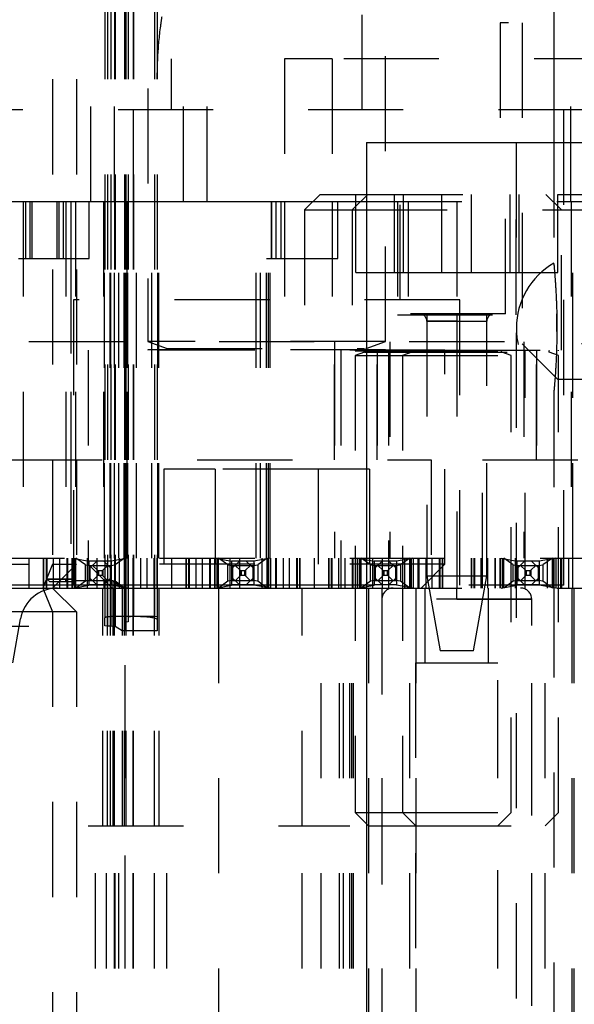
# Model space of a CAD drawing. Header units: inches. Extents: x 1880 to 2363, y -453 to -54.
# Tile 40 of 256: x 1906.868 to 1907.451, y -449.192 to -448.156. Entities that reach past the tile are written whole.
import ezdxf

# ---------------------------------------------------------------- set-up
doc = ezdxf.new("R2010")
doc.units = ezdxf.units.IN
doc.header["$LTSCALE"] = 0.5
doc.header["$MEASUREMENT"] = 0
doc.linetypes.add('HIDDEN', pattern=[0.225, 0.15, -0.075])
doc.layers.add('SID-M-H', color=4, linetype='HIDDEN')
doc.layers.add('SID-M-S', color=105, linetype='Continuous')

msp = doc.modelspace()

# ---------------------------------------------------------------- linework, layer by layer
at = {"layer": 'SID-M-H'}
for p, q in [((1906.90267, -446.21905), (1906.90267, -448.72905)), ((1906.92767, -446.21905), (1906.92767, -448.72905)), ((1906.95767, -446.71905), (1906.95767, -448.78534)), ((1906.9604, -446.71905), (1906.9604, -448.79412)), ((1906.96385, -446.71905), (1906.96385, -448.79416)), ((1906.96767, -446.71905), (1906.96767, -448.78405)), ((1906.96829, -446.71905), (1906.96829, -448.79466)), ((1906.97826, -446.71905), (1906.97826, -448.79905)), ((1906.97972, -446.71905), (1906.97972, -448.78995)), ((1906.98219, -446.71905), (1906.98219, -448.78963)), ((1906.98719, -446.71905), (1906.98719, -448.78405)), ((1906.98767, -446.71905), (1906.98767, -448.78405)), ((1907.00967, -446.71905), (1907.00967, -448.78405)), ((1907.01267, -446.71905), (1907.01267, -448.78727)), ((1907.02717, -447.59756), (1907.02717, -448.25106)), ((1907.22817, -448.25106), (1907.22817, -447.59756)), ((1907.44767, -448.34756), (1907.44767, -447.59756)), ((1906.94267, -448.34756), (1906.94267, -447.84756)), ((1906.96767, -448.34756), (1906.96767, -447.84756)), ((1906.96767, -448.34756), (1906.96767, -447.84756)), ((1907.04017, -448.34756), (1907.04017, -447.84756)), ((1907.04017, -448.34756), (1907.04017, -447.84756)), ((1907.06517, -448.34756), (1907.06517, -447.84756)), ((1907.00267, -448.02855), (1907.00267, -448.49474)), ((1907.25267, -448.49474), (1907.25267, -448.02855)), ((1907.98217, -448.15956), (1907.37317, -448.15956)), ((1907.37317, -448.15956), (1907.37317, -448.34756)), ((1907.39642, -448.15956), (1907.39642, -448.49706)), ((1907.19642, -448.19756), (1907.14642, -448.19756)), ((1907.14642, -448.19756), (1907.14642, -448.34756)), ((1907.50892, -448.19756), (1907.19642, -448.19756)), ((1907.19642, -448.19756), (1907.19642, -448.34756)), ((1907.47142, -448.25106), (1906.78392, -448.25106)), ((1906.98717, -448.25106), (1906.98717, -448.45106)), ((1907.26817, -448.45106), (1907.26817, -448.25106)), ((1907.44017, -448.75106), (1907.44017, -448.25106)), ((1907.39026, -448.28555), (1907.39026, -452.10445)), ((1907.42963, -448.28555), (1907.42963, -448.41258)), ((1907.18407, -448.34005), (1907.16767, -448.35645)), ((1907.18407, -448.34005), (1907.23407, -448.34005)), ((1907.23407, -448.34005), (1907.21767, -448.35645)), ((1907.22148, -448.42205), (1907.22148, -448.34005)), ((1907.23407, -448.34005), (1907.47127, -448.34005)), ((1907.26207, -448.42205), (1907.26207, -448.34005)), ((1907.27148, -448.42205), (1907.27148, -448.34005)), ((1907.31207, -448.42205), (1907.31207, -448.34005)), ((1907.34326, -448.42205), (1907.34326, -448.34005)), ((1907.38386, -448.42205), (1907.38386, -448.34005)), ((1907.39326, -448.42205), (1907.39326, -448.34005)), ((1907.43767, -448.35645), (1907.42127, -448.34005)), ((1907.43386, -448.42205), (1907.43386, -448.34005)), ((1906.87167, -448.34756), (1906.87167, -448.72256)), ((1906.87167, -448.34756), (1906.87167, -448.72256)), ((1906.87417, -448.34756), (1906.87417, -448.40756)), ((1906.87917, -448.40756), (1906.87917, -448.34756)), ((1906.88117, -448.40756), (1906.88117, -448.34756)), ((1906.90717, -448.34756), (1906.90717, -448.40756)), ((1906.90917, -448.34756), (1906.90917, -448.40756)), ((1906.91417, -448.40756), (1906.91417, -448.34756)), ((1906.91667, -448.34756), (1906.91667, -448.74456)), ((1906.91667, -448.34756), (1906.91667, -448.74456)), ((1906.92167, -448.34756), (1906.92167, -448.72256)), ((1906.92667, -448.34756), (1906.92667, -448.72256)), ((1906.94104, -448.40756), (1906.94104, -448.34756)), ((1906.95617, -448.34756), (1906.95617, -448.72256)), ((1906.95717, -448.72256), (1906.95717, -448.34756)), ((1906.96318, -448.72256), (1906.96318, -448.34756)), ((1906.9638, -448.72256), (1906.9638, -448.34756)), ((1906.96781, -448.72256), (1906.96781, -448.34756)), ((1906.97236, -448.72256), (1906.97236, -448.34756)), ((1906.97776, -448.72256), (1906.97776, -448.34756)), ((1906.97937, -448.72256), (1906.97937, -448.34756)), ((1906.98046, -448.72256), (1906.98046, -448.34756)), ((1906.98069, -448.34756), (1906.98069, -448.72256)), ((1906.98169, -448.72256), (1906.98169, -448.34756)), ((1906.99066, -448.72256), (1906.99066, -448.34756)), ((1907.00684, -448.72256), (1907.00684, -448.34756)), ((1907.01317, -448.72256), (1907.01317, -448.34756)), ((1907.01417, -448.72256), (1907.01417, -448.34756)), ((1907.11671, -448.72256), (1907.11671, -448.34756)), ((1907.11671, -448.72256), (1907.11671, -448.34756)), ((1907.12113, -448.72256), (1907.12113, -448.34756)), ((1907.12113, -448.72256), (1907.12113, -448.34756)), ((1907.12767, -448.72256), (1907.12767, -448.34756)), ((1907.12961, -448.72256), (1907.12961, -448.34756)), ((1907.12961, -448.72256), (1907.12961, -448.34756)), ((1907.13154, -448.72256), (1907.13154, -448.34756)), ((1907.13267, -448.34756), (1907.13267, -448.40756)), ((1907.13267, -448.40756), (1907.13267, -448.34756)), ((1907.13767, -448.40756), (1907.13767, -448.34756)), ((1907.14267, -448.34756), (1907.14267, -448.40756)), ((1907.14642, -448.34756), (1907.14642, -448.49506)), ((1907.19642, -448.34756), (1907.19642, -448.49506)), ((1907.20267, -448.40756), (1907.20267, -448.34756)), ((1907.23278, -448.34756), (1909.12255, -448.34756)), ((1907.26517, -448.34756), (1907.26517, -448.46656)), ((1907.27649, -448.34756), (1907.27649, -448.46567)), ((1907.32767, -448.34756), (1907.32767, -448.46567)), ((1907.37885, -448.46567), (1907.37885, -448.34756)), ((1907.39017, -448.46656), (1907.39017, -448.34756)), ((1907.44779, -448.34756), (1907.44779, -448.72256)), ((1907.44973, -448.72256), (1907.44973, -448.34756)), ((1907.44973, -448.72256), (1907.44973, -448.34756)), ((1907.16767, -448.35645), (1907.21767, -448.35645)), ((1907.16767, -448.35645), (1907.16767, -448.50405)), ((1907.21767, -448.35645), (1907.48767, -448.35645)), ((1907.21767, -448.35645), (1907.21767, -448.50405)), ((1907.43767, -448.50405), (1907.43767, -448.35645)), ((1906.86667, -448.40756), (1906.92167, -448.40756)), ((1906.87417, -448.40756), (1906.91417, -448.40756)), ((1906.92167, -448.40756), (1906.92167, -448.72256)), ((1906.92167, -448.40756), (1906.92667, -448.40756)), ((1906.92667, -448.40756), (1906.94104, -448.40756)), ((1907.12767, -448.40756), (1907.20267, -448.40756)), ((1907.22148, -448.42205), (1907.26207, -448.42205)), ((1907.26207, -448.42205), (1907.27148, -448.42205)), ((1907.27148, -448.42205), (1907.31207, -448.42205)), ((1907.31207, -448.42205), (1907.39326, -448.42205)), ((1907.39326, -448.42205), (1907.43386, -448.42205)), ((1907.33067, -448.45106), (1906.92467, -448.45106)), ((1906.92467, -448.45106), (1906.92467, -448.75106)), ((1907.33067, -448.75106), (1907.33067, -448.45106)), ((1907.26517, -448.46656), (1907.39017, -448.46656)), ((1907.37885, -448.46567), (1907.27649, -448.46567)), ((1907.29617, -448.46656), (1907.29617, -448.72256)), ((1907.29617, -448.47354), (1907.32767, -448.47354)), ((1907.32767, -448.47354), (1907.29617, -448.47354)), ((1907.29617, -448.47354), (1907.29617, -448.74126)), ((1907.32767, -448.47354), (1907.35916, -448.47354)), ((1907.32767, -448.47354), (1907.32767, -448.72256)), ((1907.35916, -448.74126), (1907.35916, -448.47354)), ((1907.35917, -448.72256), (1907.35917, -448.46656)), ((1907.43286, -448.48414), (1907.43275, -448.46571)), ((1909.17767, -448.49506), (1905.99017, -448.49506)), ((1907.25267, -448.49474), (1907.00267, -448.49474)), ((1907.00267, -448.49474), (1907.02297, -448.50213)), ((1907.19922, -448.49506), (1907.19922, -448.72256)), ((1907.19922, -448.49506), (1907.19922, -448.72256)), ((1907.23236, -448.50213), (1907.25267, -448.49474)), ((1907.2572, -448.49506), (1907.2572, -448.72256)), ((1907.2572, -448.49506), (1907.2572, -448.72256)), ((1907.39813, -448.49506), (1907.39813, -448.72256)), ((1907.39813, -448.49506), (1907.39813, -448.72256)), ((1905.54567, -448.50405), (1906.94017, -448.50405)), ((1907.31517, -448.50405), (1906.94017, -448.50405)), ((1906.94017, -448.50405), (1906.94017, -448.72905)), ((1907.25267, -448.50366), (1907.00267, -448.50366)), ((1907.00267, -448.50366), (1907.00267, -448.50405)), ((1907.02297, -448.50213), (1907.23058, -448.50213)), ((1907.19922, -448.50405), (1907.19922, -448.61905)), ((1907.19922, -448.61905), (1907.19922, -448.50405)), ((1907.20567, -448.50405), (1907.20567, -448.75405)), ((1907.22067, -448.50405), (1907.22067, -448.50445)), ((1907.22067, -448.50445), (1907.27067, -448.50445)), ((1907.23047, -448.50598), (1907.22067, -448.50954)), ((1907.23047, -448.50598), (1907.37486, -448.50598)), ((1907.24382, -448.61905), (1907.24382, -448.50405)), ((1907.24382, -448.50405), (1907.24382, -448.61905)), ((1907.25267, -448.50405), (1907.25267, -448.50366)), ((1907.25567, -448.50405), (1907.25567, -448.75405)), ((1907.27067, -448.50405), (1907.27067, -448.50445)), ((1907.27067, -448.50445), (1907.43467, -448.50445)), ((1907.28047, -448.50598), (1907.27067, -448.50954)), ((1907.28047, -448.50598), (1907.42486, -448.50598)), ((1907.31517, -448.50405), (1909.05967, -448.50405)), ((1907.31517, -448.72905), (1907.31517, -448.50405)), ((1907.38467, -448.50954), (1907.37486, -448.50598)), ((1907.38467, -448.50445), (1907.38467, -448.50405)), ((1907.95892, -448.49706), (1907.39642, -448.49706)), ((1907.39642, -448.49706), (1907.43392, -448.53456)), ((1907.39967, -448.75405), (1907.39967, -448.50405)), ((1907.41151, -448.50405), (1907.41151, -448.61905)), ((1907.41151, -448.61905), (1907.41151, -448.50405)), ((1907.43467, -448.50954), (1907.42486, -448.50598)), ((1907.43467, -448.50445), (1907.43467, -448.50405)), ((1907.44967, -448.75405), (1907.44967, -448.50405)), ((1907.22067, -448.50954), (1907.27067, -448.50954)), ((1907.22067, -448.50954), (1907.22067, -448.99005)), ((1907.27067, -448.50954), (1907.43467, -448.50954)), ((1907.27067, -448.50954), (1907.27067, -448.99005)), ((1907.38467, -448.99005), (1907.38467, -448.50954)), ((1907.43467, -448.99005), (1907.43467, -448.50954)), ((1907.92142, -448.53456), (1907.43392, -448.53456)), ((1907.42963, -448.54798), (1907.42963, -450.75298)), ((1906.4548, -448.61905), (1907.30054, -448.61905)), ((1907.30054, -448.61905), (1907.30054, -448.75405)), ((1907.3548, -448.61905), (1907.90054, -448.61905)), ((1907.3548, -448.75405), (1907.3548, -448.61905)), ((1907.07354, -448.62905), (1907.01941, -448.62905)), ((1907.01941, -448.62905), (1907.01941, -448.75405)), ((1907.18179, -448.62905), (1907.07354, -448.62905)), ((1907.07354, -448.62905), (1907.07354, -448.75405)), ((1907.23592, -448.62905), (1907.18179, -448.62905)), ((1907.18179, -448.62905), (1907.18179, -448.75405)), ((1907.23592, -448.62905), (1907.23592, -448.75405)), ((1906.81517, -448.72256), (1908.32272, -448.72256)), ((1906.87767, -448.72256), (1906.87767, -448.75405)), ((1906.87767, -448.72256), (1906.87767, -448.75405)), ((1906.89267, -448.72256), (1906.89267, -448.75405)), ((1906.89317, -448.72256), (1906.89317, -448.75405)), ((1906.89567, -448.72256), (1906.89567, -448.75405)), ((1906.89617, -448.72256), (1906.89617, -448.75405)), ((1906.89667, -448.72256), (1906.89667, -448.74456)), ((1906.90345, -448.75405), (1906.90345, -448.72256)), ((1906.90345, -448.75405), (1906.90345, -448.72256)), ((1906.91017, -448.75405), (1906.91017, -448.72256)), ((1906.91767, -448.72256), (1906.91767, -448.75405)), ((1906.91814, -448.75405), (1906.91814, -448.72256)), ((1906.91814, -448.72256), (1906.91814, -448.75405)), ((1906.91817, -448.72256), (1906.91817, -448.75405)), ((1906.92314, -448.75405), (1906.92314, -448.72256)), ((1906.92355, -448.75405), (1906.92355, -448.72256)), ((1906.92414, -448.72256), (1906.94076, -448.72573)), ((1906.92561, -448.75405), (1906.92561, -448.72256)), ((1906.92667, -448.72256), (1906.92667, -448.74456)), ((1906.93704, -448.7298), (1906.92708, -448.72256)), ((1906.92708, -448.75405), (1906.92708, -448.72256)), ((1906.93937, -448.75405), (1906.93937, -448.72256)), ((1906.94917, -448.72256), (1906.94917, -448.75405)), ((1906.98119, -448.72256), (1906.96458, -448.72573)), ((1906.97826, -448.72256), (1906.96829, -448.7298)), ((1906.97267, -448.72256), (1906.97267, -448.75405)), ((1906.97826, -448.75405), (1906.97826, -448.72256)), ((1906.97867, -448.72256), (1906.97867, -448.75405)), ((1906.97972, -448.72256), (1906.97972, -448.75405)), ((1906.98178, -448.72256), (1906.98178, -448.75405)), ((1906.98219, -448.75405), (1906.98219, -448.72256)), ((1906.98717, -448.72256), (1906.98717, -448.75405)), ((1906.98719, -448.72256), (1906.98719, -448.75405)), ((1906.98719, -448.75405), (1906.98719, -448.72256)), ((1906.98767, -448.72256), (1906.98767, -448.75405)), ((1906.99517, -448.72256), (1906.99517, -448.75405)), ((1907.00188, -448.75405), (1907.00188, -448.72256)), ((1907.00188, -448.75405), (1907.00188, -448.72256)), ((1907.00917, -448.72256), (1907.00917, -448.75405)), ((1907.00967, -448.72256), (1907.00967, -448.75405)), ((1907.01217, -448.72256), (1907.01217, -448.75405)), ((1907.01267, -448.72256), (1907.01267, -448.75405)), ((1907.02767, -448.72256), (1907.02767, -448.75405)), ((1907.02767, -448.72256), (1907.02767, -448.75405)), ((1907.04267, -448.72256), (1907.04267, -448.75405)), ((1907.04317, -448.72256), (1907.04317, -448.75405)), ((1907.04567, -448.72256), (1907.04567, -448.75405)), ((1907.04617, -448.72256), (1907.04617, -448.75405)), ((1907.05345, -448.75405), (1907.05345, -448.72256)), ((1907.05345, -448.75405), (1907.05345, -448.72256)), ((1907.06017, -448.75405), (1907.06017, -448.72256)), ((1907.06767, -448.72256), (1907.06767, -448.75405)), ((1907.06814, -448.75405), (1907.06814, -448.72256)), ((1907.06814, -448.72256), (1907.06814, -448.75405)), ((1907.06817, -448.72256), (1907.06817, -448.75405)), ((1907.07314, -448.75405), (1907.07314, -448.72256)), ((1907.07355, -448.75405), (1907.07355, -448.72256)), ((1907.07414, -448.72256), (1907.09076, -448.72573)), ((1907.07561, -448.75405), (1907.07561, -448.72256)), ((1907.08704, -448.7298), (1907.07708, -448.72256)), ((1907.07708, -448.75405), (1907.07708, -448.72256)), ((1907.08937, -448.75405), (1907.08937, -448.72256)), ((1907.09917, -448.72256), (1907.09917, -448.75405)), ((1907.13119, -448.72256), (1907.11458, -448.72573)), ((1907.12826, -448.72256), (1907.11829, -448.7298)), ((1907.12267, -448.72256), (1907.12267, -448.75405)), ((1907.12826, -448.75405), (1907.12826, -448.72256)), ((1907.12867, -448.72256), (1907.12867, -448.75405)), ((1907.12972, -448.72256), (1907.12972, -448.75405)), ((1907.13178, -448.72256), (1907.13178, -448.75405)), ((1907.13219, -448.75405), (1907.13219, -448.72256)), ((1907.13717, -448.72256), (1907.13717, -448.75405)), ((1907.13719, -448.72256), (1907.13719, -448.75405)), ((1907.13719, -448.75405), (1907.13719, -448.72256)), ((1907.13767, -448.72256), (1907.13767, -448.75405)), ((1907.14517, -448.72256), (1907.14517, -448.75405)), ((1907.15188, -448.75405), (1907.15188, -448.72256)), ((1907.15188, -448.75405), (1907.15188, -448.72256)), ((1907.15917, -448.72256), (1907.15917, -448.75405)), ((1907.15967, -448.72256), (1907.15967, -448.75405)), ((1907.16217, -448.72256), (1907.16217, -448.75405)), ((1907.16267, -448.72256), (1907.16267, -448.75405)), ((1907.17767, -448.72256), (1907.17767, -448.75405)), ((1907.17767, -448.72256), (1907.17767, -448.75405)), ((1907.19267, -448.72256), (1907.19267, -448.75405)), ((1907.19317, -448.72256), (1907.19317, -448.75405)), ((1907.19567, -448.72256), (1907.19567, -448.75405)), ((1907.19617, -448.72256), (1907.19617, -448.75405)), ((1907.20345, -448.75405), (1907.20345, -448.72256)), ((1907.20345, -448.75405), (1907.20345, -448.72256)), ((1907.21017, -448.75405), (1907.21017, -448.72256)), ((1907.21767, -448.72256), (1907.21767, -448.75405)), ((1907.21814, -448.75405), (1907.21814, -448.72256)), ((1907.21814, -448.72256), (1907.21814, -448.75405)), ((1907.21817, -448.72256), (1907.21817, -448.75405)), ((1907.22314, -448.75405), (1907.22314, -448.72256)), ((1907.22355, -448.75405), (1907.22355, -448.72256)), ((1907.22414, -448.72256), (1907.24076, -448.72573)), ((1907.22561, -448.75405), (1907.22561, -448.72256)), ((1907.23704, -448.7298), (1907.22708, -448.72256)), ((1907.22708, -448.75405), (1907.22708, -448.72256)), ((1907.23937, -448.75405), (1907.23937, -448.72256)), ((1907.24917, -448.72256), (1907.24917, -448.75405)), ((1907.28119, -448.72256), (1907.26458, -448.72573)), ((1907.27826, -448.72256), (1907.26829, -448.7298)), ((1907.27267, -448.72256), (1907.27267, -448.75405)), ((1907.27826, -448.75405), (1907.27826, -448.72256)), ((1907.27867, -448.72256), (1907.27867, -448.75405)), ((1907.27972, -448.72256), (1907.27972, -448.75405)), ((1907.28178, -448.72256), (1907.28178, -448.75405)), ((1907.28219, -448.75405), (1907.28219, -448.72256)), ((1907.28717, -448.72256), (1907.28717, -448.75405)), ((1907.28719, -448.72256), (1907.28719, -448.75405)), ((1907.28719, -448.75405), (1907.28719, -448.72256)), ((1907.28767, -448.72256), (1907.28767, -448.75405)), ((1907.29517, -448.72256), (1907.29517, -448.75405)), ((1907.30188, -448.75405), (1907.30188, -448.72256)), ((1907.30188, -448.75405), (1907.30188, -448.72256)), ((1907.30917, -448.72256), (1907.30917, -448.75405)), ((1907.30967, -448.72256), (1907.30967, -448.75405)), ((1907.31217, -448.72256), (1907.31217, -448.75405)), ((1907.31267, -448.72256), (1907.31267, -448.75405)), ((1907.32767, -448.72256), (1907.32767, -448.75405)), ((1907.32767, -448.72256), (1907.32767, -448.75405)), ((1907.34267, -448.72256), (1907.34267, -448.75405)), ((1907.34317, -448.72256), (1907.34317, -448.75405)), ((1907.34567, -448.72256), (1907.34567, -448.75405)), ((1907.34617, -448.72256), (1907.34617, -448.75405)), ((1907.35345, -448.75405), (1907.35345, -448.72256)), ((1907.35345, -448.75405), (1907.35345, -448.72256)), ((1907.36017, -448.75405), (1907.36017, -448.72256)), ((1907.36767, -448.72256), (1907.36767, -448.75405)), ((1907.36814, -448.75405), (1907.36814, -448.72256)), ((1907.36814, -448.72256), (1907.36814, -448.75405)), ((1907.36817, -448.72256), (1907.36817, -448.75405)), ((1907.37314, -448.75405), (1907.37314, -448.72256)), ((1907.37355, -448.75405), (1907.37355, -448.72256)), ((1907.37414, -448.72256), (1907.39076, -448.72573)), ((1907.37561, -448.75405), (1907.37561, -448.72256)), ((1907.38704, -448.7298), (1907.37708, -448.72256)), ((1907.37708, -448.75405), (1907.37708, -448.72256)), ((1907.38937, -448.75405), (1907.38937, -448.72256)), ((1907.39917, -448.72256), (1907.39917, -448.75405)), ((1907.43119, -448.72256), (1907.41458, -448.72573)), ((1907.42826, -448.72256), (1907.41829, -448.7298)), ((1907.42267, -448.72256), (1907.42267, -448.75405)), ((1907.42826, -448.75405), (1907.42826, -448.72256)), ((1907.42867, -448.72256), (1907.42867, -448.75405)), ((1907.42972, -448.72256), (1907.42972, -448.75405)), ((1907.43178, -448.72256), (1907.43178, -448.75405)), ((1907.43219, -448.75405), (1907.43219, -448.72256)), ((1907.43717, -448.72256), (1907.43717, -448.75405)), ((1907.43719, -448.72256), (1907.43719, -448.75405)), ((1907.43719, -448.75405), (1907.43719, -448.72256)), ((1907.43767, -448.72256), (1907.43767, -448.75405)), ((1907.44517, -448.72256), (1907.44517, -448.75405)), ((1906.57767, -448.72905), (1906.90267, -448.72905)), ((1906.90267, -448.72905), (1906.89231, -448.75405)), ((1906.90267, -448.72905), (1906.92767, -448.72905)), ((1906.92767, -448.72905), (1906.90267, -448.75405)), ((1906.93704, -448.74681), (1906.93704, -448.7298)), ((1906.93704, -448.7298), (1906.94192, -448.73043)), ((1907.31517, -448.72905), (1906.94017, -448.72905)), ((1906.94017, -448.72905), (1906.96217, -448.75106)), ((1906.94106, -448.72581), (1906.94076, -448.72573)), ((1906.94076, -448.72573), (1906.94076, -448.75088)), ((1906.96427, -448.72581), (1906.94106, -448.72581)), ((1906.94117, -448.75081), (1906.94117, -448.72581)), ((1906.94117, -448.73366), (1906.94902, -448.72581)), ((1906.94192, -448.73043), (1906.94192, -448.74618)), ((1906.94192, -448.73043), (1906.96341, -448.73043)), ((1906.94974, -448.73538), (1906.94459, -448.73023)), ((1906.9556, -448.73538), (1906.96074, -448.73023)), ((1906.95631, -448.72581), (1906.96417, -448.73366)), ((1906.96341, -448.73043), (1906.96829, -448.7298)), ((1906.96341, -448.74618), (1906.96341, -448.73043)), ((1906.96417, -448.72581), (1906.96417, -448.75081)), ((1906.96458, -448.72573), (1906.96427, -448.72581)), ((1906.96458, -448.75088), (1906.96458, -448.72573)), ((1906.96829, -448.7298), (1906.96829, -448.74681)), ((1907.08704, -448.7298), (1907.09192, -448.73043)), ((1907.08704, -448.74681), (1907.08704, -448.7298)), ((1907.09106, -448.72581), (1907.09076, -448.72573)), ((1907.09076, -448.72573), (1907.09076, -448.75088)), ((1907.11427, -448.72581), (1907.09106, -448.72581)), ((1907.09117, -448.75081), (1907.09117, -448.72581)), ((1907.09117, -448.73366), (1907.09902, -448.72581)), ((1907.09192, -448.73043), (1907.11341, -448.73043)), ((1907.09192, -448.73043), (1907.09192, -448.74618)), ((1907.09974, -448.73538), (1907.09459, -448.73023)), ((1907.1056, -448.73538), (1907.11074, -448.73023)), ((1907.10631, -448.72581), (1907.11417, -448.73366)), ((1907.11341, -448.73043), (1907.11829, -448.7298)), ((1907.11341, -448.74618), (1907.11341, -448.73043)), ((1907.11417, -448.72581), (1907.11417, -448.75081)), ((1907.11458, -448.72573), (1907.11427, -448.72581)), ((1907.11458, -448.75088), (1907.11458, -448.72573)), ((1907.11829, -448.7298), (1907.11829, -448.74681)), ((1907.23704, -448.7298), (1907.24192, -448.73043)), ((1907.23704, -448.74681), (1907.23704, -448.7298)), ((1907.24106, -448.72581), (1907.24076, -448.72573)), ((1907.24076, -448.72573), (1907.24076, -448.75088)), ((1907.26427, -448.72581), (1907.24106, -448.72581)), ((1907.24117, -448.75081), (1907.24117, -448.72581)), ((1907.24117, -448.73366), (1907.24902, -448.72581)), ((1907.24192, -448.73043), (1907.26341, -448.73043)), ((1907.24192, -448.73043), (1907.24192, -448.74618)), ((1907.24974, -448.73538), (1907.24459, -448.73023)), ((1907.2556, -448.73538), (1907.26074, -448.73023)), ((1907.25631, -448.72581), (1907.26417, -448.73366)), ((1907.26341, -448.73043), (1907.26829, -448.7298)), ((1907.26341, -448.74618), (1907.26341, -448.73043)), ((1907.26417, -448.72581), (1907.26417, -448.75081)), ((1907.26458, -448.72573), (1907.26427, -448.72581)), ((1907.26458, -448.75088), (1907.26458, -448.72573)), ((1907.26829, -448.7298), (1907.26829, -448.74681)), ((1907.29017, -448.75405), (1907.31517, -448.72905)), ((1907.38704, -448.74681), (1907.38704, -448.7298)), ((1907.38704, -448.7298), (1907.39192, -448.73043)), ((1907.39106, -448.72581), (1907.39076, -448.72573)), ((1907.39076, -448.72573), (1907.39076, -448.75088)), ((1907.41427, -448.72581), (1907.39106, -448.72581)), ((1907.39117, -448.75081), (1907.39117, -448.72581)), ((1907.39117, -448.73366), (1907.39902, -448.72581)), ((1907.39192, -448.73043), (1907.39192, -448.74618)), ((1907.39192, -448.73043), (1907.41341, -448.73043)), ((1907.39974, -448.73538), (1907.39459, -448.73023)), ((1907.4056, -448.73538), (1907.41074, -448.73023)), ((1907.40631, -448.72581), (1907.41417, -448.73366)), ((1907.41341, -448.73043), (1907.41829, -448.7298)), ((1907.41341, -448.74618), (1907.41341, -448.73043)), ((1907.41417, -448.72581), (1907.41417, -448.75081)), ((1907.41458, -448.72573), (1907.41427, -448.72581)), ((1907.41458, -448.75088), (1907.41458, -448.72573)), ((1907.41829, -448.7298), (1907.41829, -448.74681)), ((1906.89667, -448.74456), (1906.91667, -448.74456)), ((1906.89667, -448.74456), (1906.89967, -448.74756)), ((1906.91667, -448.74456), (1906.89667, -448.74456)), ((1906.91667, -448.74456), (1906.92667, -448.74456)), ((1906.91667, -448.74456), (1906.91667, -448.74756)), ((1906.92667, -448.74456), (1906.91667, -448.74456)), ((1906.91667, -448.74756), (1906.91667, -448.74456)), ((1906.94902, -448.75081), (1906.94117, -448.74295)), ((1906.94974, -448.74124), (1906.94459, -448.74638)), ((1906.94974, -448.73538), (1906.94974, -448.74124)), ((1906.94974, -448.73538), (1906.95077, -448.73565)), ((1906.95077, -448.74096), (1906.94974, -448.74124)), ((1906.95077, -448.73565), (1906.95077, -448.74096)), ((1906.95077, -448.73565), (1906.95457, -448.73565)), ((1906.95457, -448.74096), (1906.95077, -448.74096)), ((1906.95457, -448.73565), (1906.9556, -448.73538)), ((1906.95457, -448.73565), (1906.95457, -448.74096)), ((1906.9556, -448.74124), (1906.95457, -448.74096)), ((1906.9556, -448.73538), (1906.9556, -448.74124)), ((1906.9556, -448.74124), (1906.96074, -448.74638)), ((1906.96417, -448.74295), (1906.95631, -448.75081)), ((1907.09902, -448.75081), (1907.09117, -448.74295)), ((1907.09974, -448.74124), (1907.09459, -448.74638)), ((1907.09974, -448.73538), (1907.09974, -448.74124)), ((1907.09974, -448.73538), (1907.10077, -448.73565)), ((1907.10077, -448.74096), (1907.09974, -448.74124)), ((1907.10077, -448.73565), (1907.10077, -448.74096)), ((1907.10077, -448.73565), (1907.10457, -448.73565)), ((1907.10457, -448.74096), (1907.10077, -448.74096)), ((1907.10457, -448.73565), (1907.1056, -448.73538)), ((1907.10457, -448.73565), (1907.10457, -448.74096)), ((1907.1056, -448.74124), (1907.10457, -448.74096)), ((1907.1056, -448.73538), (1907.1056, -448.74124)), ((1907.1056, -448.74124), (1907.11074, -448.74638)), ((1907.11417, -448.74295), (1907.10631, -448.75081)), ((1907.24902, -448.75081), (1907.24117, -448.74295)), ((1907.24974, -448.74124), (1907.24459, -448.74638)), ((1907.24974, -448.73538), (1907.24974, -448.74124)), ((1907.24974, -448.73538), (1907.25077, -448.73565)), ((1907.25077, -448.74096), (1907.24974, -448.74124)), ((1907.25077, -448.73565), (1907.25077, -448.74096)), ((1907.25077, -448.73565), (1907.25457, -448.73565)), ((1907.25457, -448.74096), (1907.25077, -448.74096)), ((1907.25457, -448.73565), (1907.2556, -448.73538)), ((1907.25457, -448.73565), (1907.25457, -448.74096)), ((1907.2556, -448.74124), (1907.25457, -448.74096)), ((1907.2556, -448.73538), (1907.2556, -448.74124)), ((1907.2556, -448.74124), (1907.26074, -448.74638)), ((1907.26417, -448.74295), (1907.25631, -448.75081)), ((1907.29617, -448.74126), (1907.35916, -448.74126)), ((1907.29617, -448.74126), (1907.31005, -448.82)), ((1907.34528, -448.82), (1907.35916, -448.74126)), ((1907.39902, -448.75081), (1907.39117, -448.74295)), ((1907.39974, -448.74124), (1907.39459, -448.74638)), ((1907.39974, -448.73538), (1907.39974, -448.74124)), ((1907.39974, -448.73538), (1907.40077, -448.73565)), ((1907.40077, -448.74096), (1907.39974, -448.74124)), ((1907.40077, -448.73565), (1907.40077, -448.74096)), ((1907.40077, -448.73565), (1907.40457, -448.73565)), ((1907.40457, -448.74096), (1907.40077, -448.74096)), ((1907.40457, -448.73565), (1907.4056, -448.73538)), ((1907.40457, -448.73565), (1907.40457, -448.74096)), ((1907.4056, -448.74124), (1907.40457, -448.74096)), ((1907.4056, -448.73538), (1907.4056, -448.74124)), ((1907.4056, -448.74124), (1907.41074, -448.74638)), ((1907.41417, -448.74295), (1907.40631, -448.75081)), ((1906.89231, -448.75405), (1906.90267, -448.77905)), ((1906.91667, -448.74756), (1906.89967, -448.74756)), ((1906.90267, -448.75405), (1906.92767, -448.77905)), ((1906.92367, -448.74756), (1906.91667, -448.74756)), ((1906.92267, -448.74618), (1906.92267, -448.75405)), ((1906.92267, -448.74618), (1906.95666, -448.74618)), ((1906.92414, -448.75405), (1906.94076, -448.75088)), ((1906.93704, -448.74681), (1906.92708, -448.75405)), ((1906.94192, -448.74618), (1906.93704, -448.74681)), ((1906.94076, -448.75088), (1906.94106, -448.75081)), ((1906.96427, -448.75081), (1906.94106, -448.75081)), ((1906.94192, -448.74618), (1906.96341, -448.74618)), ((1906.9555, -449.00405), (1906.9555, -448.75405)), ((1906.96022, -448.74648), (1906.95666, -448.74618)), ((1906.95666, -448.75405), (1906.95666, -448.74618)), ((1906.96022, -449.00405), (1906.96022, -448.74648)), ((1906.96366, -448.74653), (1906.96022, -448.74648)), ((1906.96829, -448.74681), (1906.96341, -448.74618)), ((1906.96366, -449.00405), (1906.96366, -448.74653)), ((1906.96617, -448.74688), (1906.96366, -448.74653)), ((1906.96427, -448.75081), (1906.96458, -448.75088)), ((1906.98119, -448.75405), (1906.96458, -448.75088)), ((1906.96617, -449.00405), (1906.96617, -448.74688)), ((1906.97603, -448.75405), (1906.96617, -448.74688)), ((1906.96767, -449.00405), (1906.96767, -448.75405)), ((1906.97826, -448.75405), (1906.96829, -448.74681)), ((1906.97609, -449.00405), (1906.97609, -448.75405)), ((1906.97819, -449.00405), (1906.97819, -448.75405)), ((1906.97885, -449.93516), (1906.97885, -448.75405)), ((1906.97885, -449.75405), (1906.97885, -448.75405)), ((1906.98002, -449.00405), (1906.98002, -448.75405)), ((1906.98719, -449.00405), (1906.98719, -448.75405)), ((1906.98767, -449.00405), (1906.98767, -448.75405)), ((1907.00967, -449.00405), (1907.00967, -448.75405)), ((1907.01484, -449.00405), (1907.01484, -448.75405)), ((1907.07414, -448.75405), (1907.09076, -448.75088)), ((1907.08704, -448.74681), (1907.07708, -448.75405)), ((1907.07717, -448.75405), (1907.07717, -449.75405)), ((1907.09192, -448.74618), (1907.08704, -448.74681)), ((1907.09076, -448.75088), (1907.09106, -448.75081)), ((1907.11427, -448.75081), (1907.09106, -448.75081)), ((1907.09192, -448.74618), (1907.11341, -448.74618)), ((1907.11829, -448.74681), (1907.11341, -448.74618)), ((1907.11427, -448.75081), (1907.11458, -448.75088)), ((1907.13119, -448.75405), (1907.11458, -448.75088)), ((1907.12826, -448.75405), (1907.11829, -448.74681)), ((1907.16517, -449.00405), (1907.16517, -448.75405)), ((1907.18517, -449.75405), (1907.18517, -448.75405)), ((1907.20421, -449.75405), (1907.20421, -448.75405)), ((1907.20863, -449.75405), (1907.20863, -448.75405)), ((1907.21517, -449.75405), (1907.21517, -448.75405)), ((1907.21711, -449.75405), (1907.21711, -448.75405)), ((1907.21904, -449.75405), (1907.21904, -448.75405)), ((1907.22414, -448.75405), (1907.24076, -448.75088)), ((1907.23704, -448.74681), (1907.22708, -448.75405)), ((1907.44017, -448.75106), (1907.23278, -448.75106)), ((1907.23278, -448.75405), (1909.12255, -448.75405)), ((1907.23467, -448.75405), (1907.23467, -449.75405)), ((1907.24192, -448.74618), (1907.23704, -448.74681)), ((1907.24076, -448.75088), (1907.24106, -448.75081)), ((1907.26427, -448.75081), (1907.24106, -448.75081)), ((1907.24192, -448.74618), (1907.26341, -448.74618)), ((1907.24867, -448.75405), (1907.24867, -449.75405)), ((1907.26829, -448.74681), (1907.26341, -448.74618)), ((1907.26427, -448.75081), (1907.26458, -448.75088)), ((1907.28119, -448.75405), (1907.26458, -448.75088)), ((1907.27826, -448.75405), (1907.26829, -448.74681)), ((1907.27817, -449.75405), (1907.27817, -448.75405)), ((1907.28467, -448.75405), (1907.28467, -449.75405)), ((1907.2942, -448.75405), (1907.2942, -448.83279)), ((1907.36113, -448.83279), (1907.36113, -448.75405)), ((1907.37067, -449.75405), (1907.37067, -448.75405)), ((1907.37414, -448.75405), (1907.39076, -448.75088)), ((1907.38704, -448.74681), (1907.37708, -448.75405)), ((1907.39192, -448.74618), (1907.38704, -448.74681)), ((1907.39076, -448.75088), (1907.39106, -448.75081)), ((1907.41427, -448.75081), (1907.39106, -448.75081)), ((1907.39192, -448.74618), (1907.41341, -448.74618)), ((1907.40667, -449.75405), (1907.40667, -448.75405)), ((1907.41829, -448.74681), (1907.41341, -448.74618)), ((1907.41427, -448.75081), (1907.41458, -448.75088)), ((1907.43119, -448.75405), (1907.41458, -448.75088)), ((1907.42826, -448.75405), (1907.41829, -448.74681)), ((1907.42067, -449.75405), (1907.42067, -448.75405)), ((1907.44879, -448.75405), (1907.44879, -449.75405)), ((1907.45073, -448.75405), (1907.45073, -449.75405)), ((1907.40641, -448.76587), (1907.24893, -448.76587)), ((1907.24893, -448.76587), (1907.24893, -449.79342)), ((1907.32767, -448.76587), (1907.40641, -448.76587)), ((1907.40641, -449.79342), (1907.40641, -448.76587)), ((1906.90267, -448.77905), (1906.57767, -448.77905)), ((1906.90267, -448.77905), (1906.90267, -450.25405)), ((1906.92767, -448.77905), (1906.90267, -448.77905)), ((1906.92767, -448.77905), (1906.92767, -450.25405)), ((1906.95767, -448.79374), (1906.95767, -448.78534)), ((1906.98767, -448.78405), (1906.96767, -448.78405)), ((1906.98719, -448.78405), (1906.98219, -448.7847)), ((1907.00967, -448.78405), (1906.98767, -448.78405)), ((1907.01267, -448.78444), (1907.00967, -448.78405)), ((1906.57767, -448.79405), (1906.92767, -448.79405)), ((1906.86074, -448.83279), (1906.86888, -448.78659)), ((1906.9604, -448.79412), (1906.95767, -448.79374)), ((1906.96385, -448.79416), (1906.9604, -448.79412)), ((1906.96829, -448.79466), (1906.96385, -448.79416)), ((1906.9758, -448.79905), (1906.96829, -448.79466)), ((1906.97972, -448.78995), (1906.97826, -448.7904)), ((1906.98219, -448.78963), (1906.97972, -448.78995)), ((1907.01267, -448.78727), (1907.01267, -448.79905)), ((1907.01267, -448.79905), (1906.9758, -448.79905)), ((1907.34528, -448.82), (1907.31005, -448.82)), ((1907.28436, -448.83279), (1907.37097, -448.83279)), ((1907.28436, -448.83279), (1907.28436, -449.9509)), ((1907.37097, -449.9509), (1907.37097, -448.83279)), ((1907.22067, -448.99005), (1907.27067, -448.99005)), ((1907.22067, -448.99005), (1907.23467, -449.00405)), ((1907.27067, -448.99005), (1907.43467, -448.99005)), ((1907.27067, -448.99005), (1907.28467, -449.00405)), ((1907.37067, -449.00405), (1907.38467, -448.99005)), ((1907.42067, -449.00405), (1907.43467, -448.99005)), ((1906.54017, -449.00405), (1907.16517, -449.00405)), ((1906.54017, -449.00405), (1907.16517, -449.00405)), ((1906.94767, -449.75405), (1906.94767, -449.00405)), ((1906.95932, -449.75405), (1906.95932, -449.00405)), ((1906.96767, -449.75405), (1906.96767, -449.00405)), ((1906.96826, -449.75405), (1906.96826, -449.00405)), ((1906.97219, -449.75405), (1906.97219, -449.00405)), ((1906.98719, -449.75405), (1906.98719, -449.00405)), ((1906.98767, -449.75405), (1906.98767, -449.00405)), ((1907.00967, -449.75405), (1907.00967, -449.00405)), ((1907.02267, -449.75405), (1907.02267, -449.00405)), ((1907.16517, -449.75405), (1907.16517, -449.00405)), ((1907.16517, -449.00405), (1907.21517, -449.00405)), ((1907.16517, -449.00405), (1907.21517, -449.00405)), ((1907.23467, -449.00405), (1907.28467, -449.00405)), ((1907.28467, -449.00405), (1907.42067, -449.00405))]:
    msp.add_line(p, q, dxfattribs=at)
for centre, radius, start, end in [((1907.469, -448.48058), 0.07874, 120.05363, 239.76451), ((1907.2883, -448.47354), 0.00787, 0, 90), ((1907.36704, -448.47354), 0.00787, 90, 180), ((1907.0227, -448.50287), 0.000787, 270, 70), ((1907.2302, -448.50524), 0.000787, 290, 90), ((1907.23263, -448.50287), 0.000787, 110, 270), ((1907.2802, -448.50524), 0.000787, 290, 90), ((1907.37513, -448.50524), 0.000787, 90, 250), ((1907.42513, -448.50524), 0.000787, 90, 250), ((1906.92367, -448.74456), 0.003, 270, 0), ((1906.90766, -448.79342), 0.03937, 90, 170), ((1907.26074, -448.76587), 0.01181, 90, 180), ((1907.3946, -448.76587), 0.01181, 0, 90)]:
    msp.add_arc(centre, radius, start, end, dxfattribs=at)
for centre, major_axis, start_param, end_param in [((1906.96767, -448.78534), (0.01, 0), 1.5707963, 3.1415927), ((1906.98767, -448.78727), (0.025, 0), 0, 1.5707963)]:
    msp.add_ellipse(centre, major_axis=major_axis, ratio=0.1287554, start_param=start_param, end_param=end_param, dxfattribs=at)
for points, knots in [([(1907.01267, -448.21905), (1907.01267, -448.21878), (1907.01267, -448.21087), (1907.01321, -448.19217), (1907.01515, -448.17043), (1907.01719, -448.1564), (1907.01767, -448.1531)], [0, 0, 0, 0, 0.0124988, 0.3593786, 0.8493807, 1, 1, 1, 1]), ([(1907.42965, -448.41258), (1907.42972, -448.41321), (1907.42984, -448.41451), (1907.43089, -448.42624), (1907.43205, -448.44388), (1907.43281, -448.4632), (1907.43289, -448.47575), (1907.43292, -448.48058)], [0, 0, 0, 0, 0.2107489, 0.4329033, 0.6520691, 0.8659855, 1, 1, 1, 1]), ([(1907.32767, -448.46567), (1907.32767, -448.46581), (1907.32767, -448.4661), (1907.32767, -448.46823), (1907.32767, -448.47087), (1907.32767, -448.47268), (1907.32767, -448.47354)], [0, 0, 0, 0, 0.2702613, 0.5624294, 0.7897364, 1, 1, 1, 1]), ([(1907.43292, -448.48058), (1907.43284, -448.48811), (1907.4327, -448.50316), (1907.43169, -448.52328), (1907.43058, -448.53858), (1907.42974, -448.5477), (1907.42972, -448.5479), (1907.42971, -448.54798)], [0, 0, 0, 0, 0.2080795, 0.4160676, 0.6261069, 0.8414156, 1, 1, 1, 1]), ([(1907.32767, -448.76587), (1907.32767, -448.76419), (1907.32767, -448.76071), (1907.32767, -448.75675), (1907.32767, -448.75444), (1907.32767, -448.75418), (1907.32767, -448.75405)], [0, 0, 0, 0, 0.2702613, 0.5624294, 0.7897364, 1, 1, 1, 1])]:
    msp.add_open_spline(points, degree=3, knots=knots, dxfattribs=at)
at = {"layer": 'SID-M-S'}
for p, q in [((1907.42963, -448.13594), (1907.42963, -448.28555)), ((1907.23278, -448.28555), (1907.23278, -450.01783)), ((1907.23278, -448.28555), (1909.12255, -448.28555)), ((1906.57767, -448.34756), (1907.23278, -448.34756)), ((1906.55267, -448.75405), (1907.23278, -448.75405)), ((1907.23278, -448.75106), (1906.81517, -448.75106)), ((1906.96217, -448.75106), (1906.96517, -448.75405))]:
    msp.add_line(p, q, dxfattribs=at)

doc.saveas('drawing.dxf')
